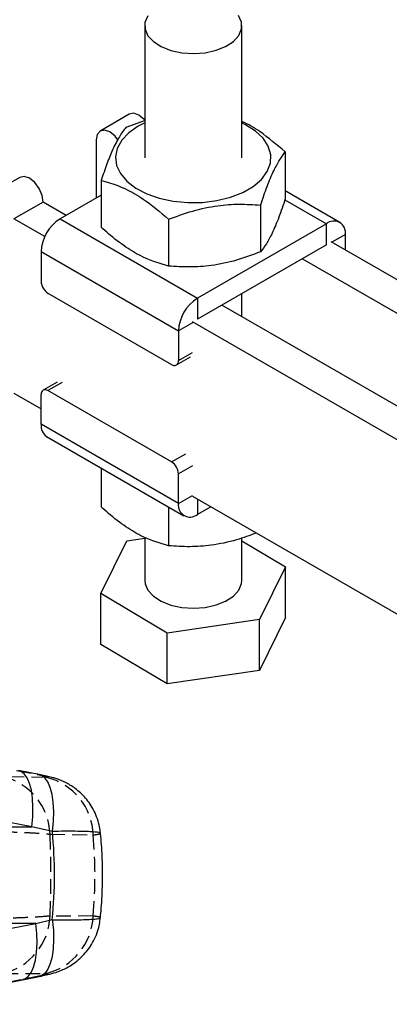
# Model space of a CAD drawing. Extents: x 56 to 620, y 25 to 408.
# Tile 10 of 17: x 355 to 402, y 193 to 320. Entities that reach past the tile are written whole.
import ezdxf

# ---------------------------------------------------------------- set-up
doc = ezdxf.new("R2010")
doc.units = 0
doc.header["$LTSCALE"] = 1.5
doc.linetypes.add('HIDDEN', pattern=[1.905, 1.27, -0.635])
doc.layers.get('0').update_dxf_attribs({"linetype": 'CONTINUOUS'})

msp = doc.modelspace()

# ---------------------------------------------------------------- linework, layer by layer
at = {"color": 7, "linetype": 'CONTINUOUS'}
for p, q in [((370.879098, 318.897292), (370.879328, 301.85187)), ((383.379327, 301.852041), (383.379097, 318.897463)), ((368.896899, 307.484669), (365.140394, 305.316085)), ((370.932066, 306.660975), (368.454067, 305.790387)), ((364.622528, 304.171439), (364.622627, 296.671394)), ((388.979989, 302.615597), (388.980075, 296.5892)), ((354.798958, 299.346101), (351.042453, 297.177517)), ((365.278699, 298.949231), (365.278778, 292.922836)), ((365.27872, 297.050148), (359.982099, 293.992474)), ((395.995391, 293.550671), (388.980061, 297.600408)), ((357.816626, 296.160499), (354.060122, 293.991915)), ((360.777179, 294.451461), (357.816626, 296.160499)), ((385.804621, 295.774441), (385.8047, 289.748048)), ((358.018679, 291.706761), (354.060122, 293.991915)), ((359.982099, 293.992474), (377.659771, 283.787692)), ((373.953969, 293.94126), (373.954055, 287.914863)), ((394.27678, 293.380487), (377.659771, 283.787692)), ((394.27682, 290.675675), (394.27678, 293.380487)), ((396.707526, 289.986846), (396.707499, 291.976807)), ((394.27682, 290.675675), (377.659811, 281.082879)), ((441.402208, 264.185968), (394.895538, 291.032853)), ((357.551459, 289.78239), (375.229131, 279.577609)), ((357.551459, 289.78239), (357.551511, 285.954827)), ((441.12242, 260.010381), (391.139034, 288.864269)), ((358.43541, 284.423902), (374.345312, 275.2396)), ((383.37961, 281.403766), (383.379571, 284.384825)), ((377.659771, 283.787692), (377.659811, 281.082879)), ((436.040311, 251.004349), (380.797597, 282.894285)), ((432.283807, 248.835765), (377.041093, 280.725701)), ((375.229131, 279.577609), (375.229184, 275.750045)), ((374.970251, 275.177721), (376.782212, 276.223744)), ((359.62261, 272.977386), (357.810649, 271.931363)), ((354.060425, 271.536867), (357.551738, 269.521439)), ((374.345483, 262.685187), (358.435581, 271.869488)), ((357.551762, 267.531479), (357.551709, 271.359045)), ((375.229434, 257.326697), (357.551762, 267.531479)), ((358.263871, 265.957615), (375.941543, 255.752833)), ((365.2792, 261.907879), (365.279272, 256.892689)), ((375.229434, 257.326697), (375.229381, 261.154263)), ((377.041395, 258.270653), (449.961783, 216.175935)), ((373.954476, 256.899905), (373.954549, 251.884715)), ((379.384143, 256.918255), (377.660153, 255.923017)), ((365.233824, 245.717539), (368.583857, 252.530881)), ((368.583857, 252.530881), (370.88, 252.865169)), ((370.879993, 252.979278), (370.880072, 247.449408)), ((383.380071, 247.449579), (383.379999, 252.882483)), ((383.38, 252.53862), (389.026319, 249.181446)), ((389.026319, 249.181446), (385.676287, 242.368106)), ((389.026412, 242.649066), (389.026319, 249.181446)), ((373.780036, 240.636154), (365.233824, 245.717539)), ((365.23391, 239.185163), (365.233824, 245.717539)), ((385.676287, 242.368106), (373.780036, 240.636154)), ((385.676373, 235.83573), (385.676287, 242.368106)), ((389.026412, 242.649066), (385.676373, 235.83573)), ((373.780122, 234.103778), (373.780036, 240.636154)), ((373.780122, 234.103778), (365.23391, 239.185163)), ((385.676373, 235.83573), (373.780122, 234.103778)), ((357.292362, 222.415201), (354.631343, 222.931104)), ((356.341162, 215.66717), (340.873756, 218.668727)), ((340.97942, 215.66717), (356.341162, 215.66717)), ((359.004819, 215.084807), (356.341162, 215.66717)), ((340.868571, 200.098123), (356.861093, 203.246954)), ((356.861093, 203.246954), (340.97942, 203.246954)), ((356.861093, 203.246954), (358.994358, 203.720552)), ((355.172925, 195.987485), (357.305803, 196.407256))]:
    msp.add_line(p, q, dxfattribs=at)
at = {"color": 8, "linetype": 'CONTINUOUS'}
for p, q in [((388.936156, 296.463467), (394.27678, 293.380487)), ((396.707499, 291.976807), (394.983943, 290.981819)), ((377.041093, 280.623632), (375.229131, 279.577609)), ((375.229184, 275.750045), (377.041145, 276.796068)), ((360.247542, 272.915511), (358.435581, 271.869488)), ((374.345483, 262.685187), (376.157444, 263.73121)), ((377.041343, 262.200286), (375.229381, 261.154263)), ((375.229434, 257.326697), (377.041395, 258.37272)), ((377.660127, 257.913478), (377.660153, 255.923017))]:
    msp.add_line(p, q, dxfattribs=at)
at = {"color": 7, "linetype": 'HIDDEN'}
for p, q in [((354.402774, 222.952862), (357.062884, 222.437012)), ((357.292183, 222.415223), (357.062884, 222.437012)), ((352.676593, 196.80101), (358.217277, 196.803326)), ((354.921751, 195.96526), (338.930451, 192.816545)), ((357.052856, 196.384852), (354.921751, 195.96526)), ((354.921751, 195.96526), (355.173581, 195.987371)), ((357.305669, 196.407129), (357.052856, 196.384852))]:
    msp.add_line(p, q, dxfattribs=at)
at = {"color": 7, "linetype": 'CONTINUOUS', "flags": 128}
for points in [[(371.273431, 320.158601), (370.920713, 319.312974), (370.928801, 318.443199), (371.297229, 317.599815), (372.004589, 316.831841), (373.009759, 316.183911), (374.254336, 315.693674), (375.665982, 315.389628), (377.162658, 315.289439), (378.657387, 315.398927)], [(378.657387, 315.398927), (380.063294, 315.711734), (381.298677, 316.20968), (382.29174, 316.863821), (382.984763, 317.636153), (383.337481, 318.481777), (383.329394, 319.351555), (382.960965, 320.194936)], [(370.879263, 306.754578), (370.823267, 306.815005), (370.14677, 307.360914), (369.470274, 307.596047), (368.896899, 307.484669)], [(370.879268, 306.358248), (370.058262, 305.933865), (368.847838, 305.087566), (367.936724, 304.124328), (367.357863, 303.078956), (367.13216, 301.989242), (367.267783, 300.894564), (367.75983, 299.834488), (368.590519, 298.847325), (369.729815, 297.968761), (371.136552, 297.230544), (372.759882, 296.659361), (374.541141, 296.275847), (376.415937, 296.09387), (378.316521, 296.120002), (380.174197, 296.353305), (381.921823, 296.785341), (383.496234, 297.400499), (384.840529, 298.176544), (385.906123, 299.085429), (386.654499, 300.094304), (387.058609, 301.166702), (387.10385, 302.263871), (386.78859, 303.346148), (386.124212, 304.374424), (385.13474, 305.311526), (383.855933, 306.123595), (383.379267, 306.358419)], [(367.430753, 304.200634), (367.066762, 304.646421), (366.390266, 305.19233), (365.713769, 305.427463), (365.140276, 305.316013), (364.757082, 304.874958), (364.622528, 304.171439)], [(357.816626, 296.160499), (357.682053, 297.019376), (357.298839, 297.902855), (356.725326, 298.676437), (356.048829, 299.222346), (355.372333, 299.457479), (354.798958, 299.346101)], [(370.880072, 247.449408), (370.929775, 246.995315), (371.298204, 246.151933), (372.005564, 245.383957), (373.010734, 244.736027), (374.255311, 244.24579), (375.666957, 243.941744), (377.163632, 243.841555), (378.658355, 243.951047), (380.064269, 244.26385), (381.299652, 244.761796), (382.292708, 245.415943), (382.985738, 246.188269), (383.338456, 247.033895), (383.380071, 247.449579)], [(339.182609, 192.838837), (342.691594, 193.52986), (355.174401, 195.987342)]]:
    msp.add_lwpolyline(points, dxfattribs=at)
at = {"color": 7, "linetype": 'HIDDEN', "flags": 128}
for points in [[(358.224564, 222.039709), (355.429672, 222.082309), (352.681868, 222.124305)], [(358.697437, 214.73376), (361.449578, 214.685487), (364.24885, 214.636529)], [(364.240893, 204.192798), (361.447015, 204.191226), (358.697855, 204.189668)]]:
    msp.add_lwpolyline(points, dxfattribs=at)
at = {"color": 8, "linetype": 'CONTINUOUS', "flags": 128}
for points in [[(356.341162, 215.66717), (356.466346, 216.962841), (356.500068, 218.204306), (356.441431, 219.357973), (356.292018, 220.392628), (356.055849, 221.280276), (355.739333, 221.996898), (355.351039, 222.523106), (354.901456, 222.84466), (354.631447, 222.931085)], [(359.004819, 215.084807), (359.134474, 216.38943), (359.171473, 217.640814), (359.114804, 218.804722), (358.966016, 219.849311), (358.729177, 220.746002), (358.410754, 221.470264), (358.019479, 222.00228), (357.566052, 222.327495), (357.292183, 222.415223)], [(355.173581, 195.987371), (355.423697, 196.065728), (355.876022, 196.381527), (356.266388, 196.904037), (356.584155, 197.618999), (356.820621, 198.506894), (356.969365, 199.543488), (357.026302, 200.700488), (356.989884, 201.946312), (356.861093, 203.246954)], [(358.994358, 203.720552), (359.126859, 202.412724), (359.166034, 201.158913), (359.110796, 199.993646), (358.962678, 198.949011), (358.725735, 198.053775), (358.406522, 197.332592), (358.013802, 196.805321), (357.558393, 196.486481), (357.305669, 196.407129)]]:
    msp.add_lwpolyline(points, dxfattribs=at)
at = {"color": 7, "linetype": 'CONTINUOUS'}
for centre, radius, start, end in [((362.828716, 289.542322), 5.282715, 122.60572534, 177.39534996), ((395.225648, 292.217169), 1.501219, 350.78664184, 129.20260667), ((359.470544, 286.042177), 1.92102, 182.60618095, 237.39486672), ((380.506362, 279.337556), 5.282688, 122.60557629, 177.39549901), ((374.690342, 275.662621), 0.545887, 230.79811994, 9.21558921), ((358.09055, 271.446467), 0.545887, 50.79808447, 189.21548605), ((359.236251, 267.345609), 1.694713, 173.70333077, 234.98625281), ((373.310351, 261.066913), 1.921018, 2.6061811, 57.39489738), ((376.711288, 257.086339), 1.50122, 170.78677773, 309.20247078)]:
    msp.add_arc(centre, radius, start, end, dxfattribs=at)
at = {"color": 7, "linetype": 'HIDDEN'}
for centre, radius, start, end in [((350.856465, 214.495036), 7.844605, 1.74387048, 76.54418901), ((356.407248, 214.408181), 7.844926, 1.66799169, 76.60547725), ((350.828503, 204.454871), 7.873819, 283.57472542, 358.0698192), ((356.371822, 204.457507), 7.873522, 283.55552062, 358.07334873)]:
    msp.add_arc(centre, radius, start, end, dxfattribs=at)
for centre, major_axis, ratio, start_param, end_param in [((315.460843, 209.457062), (0, 71.253), 0.6084745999, 4.6383962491, 4.786512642), ((273.592925, 209.457062), (90.89639, 0), 0.7838925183, 6.2092366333, 6.3559406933)]:
    msp.add_ellipse(centre, major_axis=major_axis, ratio=ratio, start_param=start_param, end_param=end_param, dxfattribs=at)
at = {"color": 7, "linetype": 'CONTINUOUS'}
msp.add_ellipse((273.592925, 209.457062), major_axis=(85.679557, 0), ratio=0.8316219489, start_param=6.2025890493, end_param=6.3622502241, dxfattribs=at)
for points, knots in [([(368.454067, 305.790387), (368.178466, 305.420436), (367.621286, 304.672512), (366.795751, 303.059484), (366.006605, 301.116337), (365.522812, 299.675999), (365.278699, 298.949231)], [0, 0, 0, 0, 0.2646050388, 0.5349477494, 0.7653431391, 1, 1, 1, 1]), ([(388.979989, 302.615597), (387.896246, 303.532359), (386.094763, 305.056274), (384.180584, 306.237472), (383.416621, 306.52947), (383.379266, 306.543748)], [0, 0, 0, 0, 0.589509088, 0.9799284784, 1, 1, 1, 1]), ([(385.804621, 295.774441), (386.080218, 296.592018), (386.637388, 298.244903), (387.462914, 300.18899), (388.25207, 301.646206), (388.735872, 302.290498), (388.979989, 302.615597)], [0, 0, 0, 0, 0.2646048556, 0.5349476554, 0.7653430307, 1, 1, 1, 1]), ([(365.278699, 298.949231), (365.593517, 298.867343), (366.619969, 298.600353), (368.419703, 297.915347), (371.044977, 296.440146), (372.868211, 294.87395), (373.953969, 293.94126)], [0, 0, 0, 0, 0.1113111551, 0.3629251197, 0.6206139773, 1, 1, 1, 1]), ([(373.953969, 293.94126), (374.98252, 294.32418), (377.061925, 295.098325), (380.142843, 295.740443), (383.088001, 295.953064), (384.893566, 295.834345), (385.804621, 295.774441)], [0, 0, 0, 0, 0.2646050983, 0.5349477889, 0.7653431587, 1, 1, 1, 1]), ([(388.980075, 296.5892), (388.704478, 295.771623), (388.147307, 294.118741), (387.32178, 292.174652), (386.532628, 290.717438), (386.04882, 290.073146), (385.8047, 289.748048)], [0, 0, 0, 0, 0.2646049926, 0.5349478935, 0.765343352, 1, 1, 1, 1]), ([(373.954055, 287.914863), (372.868304, 288.235696), (371.063481, 288.769009), (368.439025, 290.316918), (366.638239, 291.706904), (365.593596, 292.641256), (365.278778, 292.922836)], [0, 0, 0, 0, 0.3793839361, 0.6306426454, 0.8886888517, 1, 1, 1, 1]), ([(385.8047, 289.748048), (384.776151, 289.365127), (382.69675, 288.590981), (379.615833, 287.948861), (376.670675, 287.73624), (374.86511, 287.85496), (373.954055, 287.914863)], [0, 0, 0, 0, 0.2646047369, 0.5349475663, 0.7653430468, 1, 1, 1, 1]), ([(373.954549, 251.884715), (372.868796, 252.205549), (371.063973, 252.738863), (368.439515, 254.286772), (366.63873, 255.676755), (365.594088, 256.61111), (365.279272, 256.892689)], [0, 0, 0, 0, 0.379384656, 0.6306426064, 0.8886895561, 1, 1, 1, 1]), ([(385.255885, 253.528677), (384.408915, 253.215519), (382.510528, 252.513611), (379.615882, 251.920647), (376.671268, 251.705638), (374.865637, 251.824659), (373.954549, 251.884715)], [0, 0, 0, 0, 0.2284744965, 0.5120995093, 0.7538145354, 1, 1, 1, 1]), ([(365.180232, 214.862589), (365.153511, 215.129314), (365.089948, 215.763801), (364.815377, 216.722309), (364.40627, 217.706914), (363.891211, 218.592514), (363.299552, 219.373308), (362.652685, 220.045908), (361.97444, 220.610169), (361.289171, 221.068849), (360.623903, 221.427444), (360.001715, 221.697662), (359.436349, 221.897279), (358.864592, 222.065734), (358.239201, 222.219223), (357.692796, 222.338943), (357.351263, 222.402665), (357.286804, 222.414692)], [0, 0, 0, 0, 0.0657677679, 0.1564487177, 0.2436084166, 0.327294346, 0.4074398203, 0.483863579, 0.5562753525, 0.6242282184, 0.6870010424, 0.7437632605, 0.795056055, 0.8451189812, 0.9122317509, 0.9834352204, 1, 1, 1, 1]), ([(365.181648, 203.954806), (365.221943, 204.365691), (365.365114, 205.8256), (365.476144, 208.345892), (365.45037, 211.452964), (365.319939, 213.625511), (365.207935, 214.741318), (365.195625, 214.863949)], [0, 0, 0, 0, 0.1133875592, 0.4028756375, 0.6919904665, 0.9661487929, 1, 1, 1, 1]), ([(357.298338, 196.408013), (357.393554, 196.426141), (357.783329, 196.500349), (358.489391, 196.661389), (359.307397, 196.880647), (360.147093, 197.188315), (360.885649, 197.535964), (361.620624, 197.973323), (362.368631, 198.53644), (363.093621, 199.2298), (363.76316, 200.057271), (364.340237, 201.002915), (364.786969, 202.044601), (365.077071, 203.03898), (365.143162, 203.688125), (365.170368, 203.955335)], [0, 0, 0, 0, 0.0246214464, 0.1007893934, 0.2023630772, 0.2716249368, 0.3356028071, 0.4075587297, 0.4839211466, 0.5668590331, 0.6547614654, 0.7459718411, 0.8392587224, 0.9338335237, 1, 1, 1, 1])]:
    msp.add_open_spline(points, degree=3, knots=knots, dxfattribs=at)
at = {"color": 7, "linetype": 'HIDDEN'}
for points, knots in [([(357.062884, 222.437012), (357.068505, 222.43592), (357.305421, 222.389901), (357.742675, 222.298421), (358.143444, 222.196521), (358.386079, 222.115909), (358.470069, 222.058309), (358.362011, 222.038745), (358.243586, 222.039576), (358.224564, 222.039709)], [0, 0, 0, 0, 0.0052142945, 0.2197852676, 0.4346510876, 0.5507181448, 0.7539112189, 0.960472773, 1, 1, 1, 1]), ([(346.828916, 215.120468), (347.323282, 215.121812), (348.409284, 215.124764), (350.13124, 215.108502), (352.089263, 215.072906), (353.916856, 215.019461), (355.53426, 214.953818), (356.809986, 214.886863), (357.900612, 214.81344), (358.431828, 214.76032), (358.697437, 214.73376)], [0, 0, 0, 0, 0.1063098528, 0.23353702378, 0.36076260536, 0.52336043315, 0.6423487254, 0.76133669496, 0.88066800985, 1, 1, 1, 1]), ([(364.24885, 214.636529), (364.336345, 214.648299), (364.650527, 214.690561), (365.015719, 214.760818), (365.222526, 214.824454), (365.180575, 214.85558), (365.172424, 214.861627)], [0, 0, 0, 0, 0.14498900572, 0.52063819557, 0.90685885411, 1, 1, 1, 1]), ([(358.697855, 204.189668), (358.39984, 204.161145), (357.834514, 204.107039), (356.673344, 204.034132), (355.321944, 203.96726), (353.768043, 203.90902), (352.067047, 203.862018), (350.338809, 203.829469), (348.56761, 203.810822), (347.408959, 203.812992), (346.829631, 203.814076)], [0, 0, 0, 0, 0.1328491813, 0.2520119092, 0.3711754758, 0.5063244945, 0.6288591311, 0.7513949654, 0.8756969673, 1, 1, 1, 1]), ([(365.15648, 203.957128), (365.158842, 203.974459), (365.164842, 204.018477), (364.870823, 204.097611), (364.45087, 204.161069), (364.240893, 204.192798)], [0, 0, 0, 0, 0.2451129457, 0.6225559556, 1, 1, 1, 1]), ([(358.217277, 196.803316), (358.217879, 196.803316), (358.320338, 196.80333), (358.452845, 196.788444), (358.408706, 196.730784), (358.18106, 196.645287), (357.764526, 196.531908), (357.294169, 196.434716), (357.052856, 196.384852)], [0, 0, 0, 0, 0.001201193, 0.2046358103, 0.4080468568, 0.5466773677, 0.7674258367, 1, 1, 1, 1])]:
    msp.add_open_spline(points, degree=3, knots=knots, dxfattribs=at)
at = {"color": 8, "linetype": 'CONTINUOUS'}
for points, knots in [([(365.172424, 214.861627), (365.16623, 214.880096), (365.151526, 214.923942), (364.791691, 214.985151), (364.131722, 215.040801), (363.169409, 215.08128), (361.995386, 215.103274), (360.604715, 215.107716), (359.543341, 215.092518), (359.004819, 215.084807)], [0, 0, 0, 0, 0.1041601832, 0.2472771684, 0.4071713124, 0.5523785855, 0.7018525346, 0.8487253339, 1, 1, 1, 1]), ([(358.994358, 203.720552), (359.028918, 203.719923), (359.618649, 203.709187), (360.714773, 203.697665), (362.126697, 203.703357), (363.304856, 203.730532), (364.312873, 203.779503), (364.9305, 203.84768), (365.192868, 203.911045), (365.163921, 203.947705), (365.15648, 203.957128)], [0, 0, 0, 0, 0.0095235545, 0.162511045, 0.3154977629, 0.4669086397, 0.6183175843, 0.8094892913, 0.9510260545, 1, 1, 1, 1])]:
    msp.add_open_spline(points, degree=3, knots=knots, dxfattribs=at)

doc.saveas('drawing.dxf')
